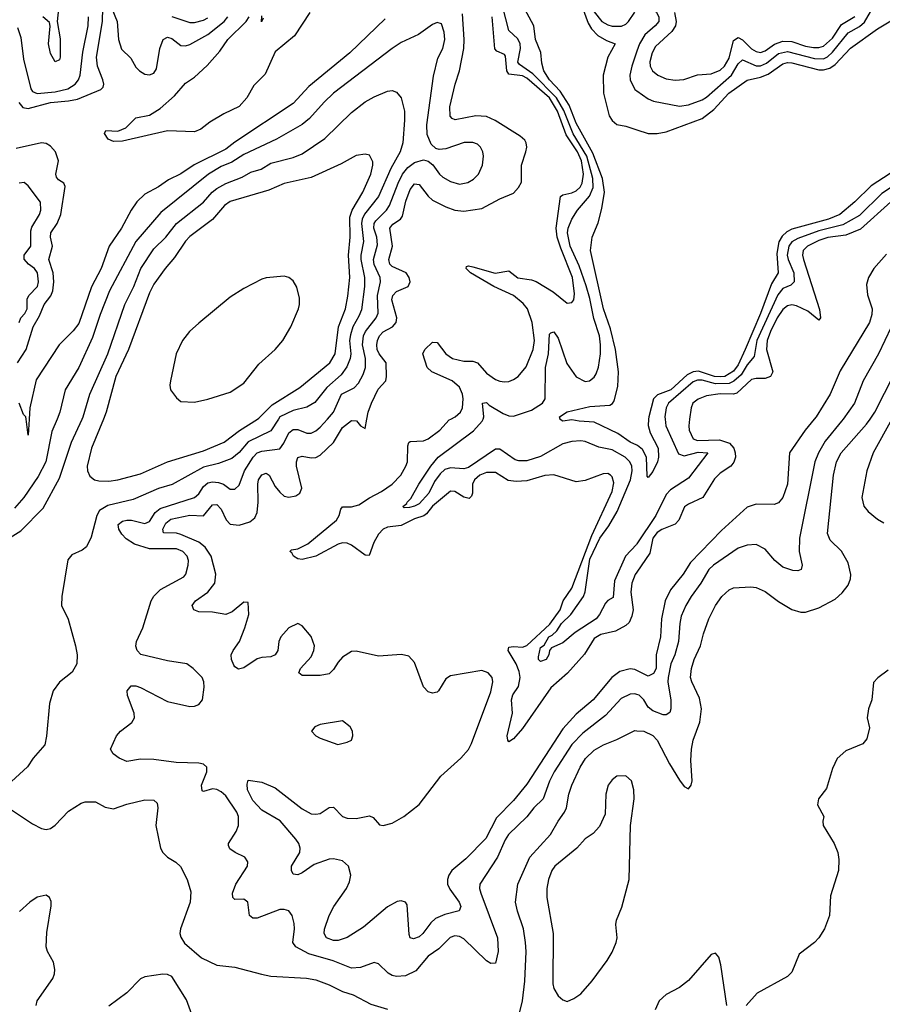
# Model space of a CAD drawing. Header units: inches. Extents: x 1682530 to 1839546, y 640742 to 791647.
# Tile 190 of 256: x 1697252 to 1701092, y 697395 to 701778. Entities that reach past the tile are written whole.
import ezdxf

# ---------------------------------------------------------------- set-up
doc = ezdxf.new("R2010")
doc.units = ezdxf.units.IN
doc.header["$MEASUREMENT"] = 0
for name, color, linetype in [('B6699', 7, 'Continuous'), ('B6790', 7, 'Continuous'), ('B7609', 7, 'Continuous'), ('B7700', 7, 'Continuous')]:
    doc.layers.add(name, color=color, linetype=linetype)

msp = doc.modelspace()

# ---------------------------------------------------------------- linework, layer by layer
at = {"layer": 'B6699', "color": 5}
for points, elevation in [([(1697150, 699434.8), (1697257.8, 699502.2), (1697357.5, 699602.5), (1697430, 699736.4), (1697483.3, 699896.7), (1697530.3, 700000)], 560), ([(1698404.6, 700000), (1698370, 699946.7), (1698270, 699899.1), (1698229.7, 699850.3), (1698196.1, 699823.9), (1698137.8, 699802.2), (1698070, 699785.4), (1697931.3, 699708.7), (1697870, 699690.1), (1697757.8, 699642.2), (1697645.4, 699614.6), (1697608, 699592.1), (1697596.5, 699570), (1697570, 699474.8), (1697550, 699431), (1697530, 699416.3), (1697483.9, 699396.1), (1697467, 699373), (1697439.7, 699210), (1697438.7, 699170), (1697468.6, 699108.6), (1697500.7, 698990), (1697507.6, 698950), (1697506.6, 698910), (1697486.2, 698873.8), (1697430, 698828.2), (1697401.3, 698790), (1697385.7, 698734.3), (1697372.2, 698587.8), (1697364, 698550), (1697312.6, 698490), (1697287.5, 698452.5), (1697198, 698370)], 560), ([(1697418.6, 700000), (1697395.9, 699944.1), (1697368.3, 699810), (1697335.4, 699744.6), (1697270.6, 699650), (1697230, 699602.5)], 540), ([(1697294.8, 700000), (1697290, 699928.7), (1697281.7, 700000)], 520), ([(1697624.9, 700000), (1697571.8, 699870), (1697553.5, 699790), (1697554, 699770), (1697565.4, 699745.4), (1697585.3, 699730), (1697604.4, 699724.4), (1697650, 699722.7), (1697690, 699728.6), (1697790, 699756.1), (1697911.1, 699810), (1698070, 699858.5), (1698162.8, 699897.2), (1698231.3, 699948.7), (1698311.4, 700000)], 580), ([(1700000, 698773.9), (1699990, 698776.5), (1699970, 698774.7), (1699930, 698755.4), (1699860.3, 698679.7), (1699758.4, 698601.6), (1699710, 698550.5), (1699631, 698430), (1699610, 698387.4), (1699581.9, 698310), (1699540.5, 698270), (1699510.1, 698229.9), (1699428.1, 698150), (1699413.3, 698126.7), (1699379.8, 698050), (1699301.2, 697930), (1699299.7, 697910), (1699305.3, 697890), (1699379.5, 697690), (1699382.2, 697630), (1699370, 697578.4), (1699350, 697576), (1699330, 697588.9), (1699230, 697686.2), (1699210, 697697), (1699190, 697699.9), (1699168.3, 697691.7), (1699118.2, 697641.8), (1699070, 697608.5), (1699015.9, 697544.1), (1698970, 697521.4), (1698930, 697518.2), (1698910, 697523.4), (1698893.1, 697533.1), (1698850, 697575.6), (1698830, 697581.4), (1698770, 697558.6), (1698730, 697555), (1698648.1, 697588.1), (1698540, 697620), (1698481.1, 697650), (1698468.7, 697670), (1698475.7, 697730), (1698474, 697754), (1698465.7, 697790), (1698450, 697810.9), (1698430, 697817.4), (1698410, 697816.2), (1698310, 697778.9), (1698290, 697778.4), (1698275.1, 697790), (1698267.3, 697850), (1698250, 697863), (1698210, 697860.7), (1698200.7, 697870), (1698200.4, 697890), (1698214, 697930), (1698266.2, 698010), (1698268.5, 698028.5), (1698254.7, 698050), (1698211.3, 698070), (1698187.4, 698087.4), (1698182.2, 698102.2), (1698181.2, 698110), (1698215.6, 698164.4), (1698225.8, 698190), (1698226, 698230), (1698218.4, 698250), (1698170, 698322.8), (1698150, 698340.2), (1698130, 698350.5), (1698110, 698353.9), (1698070, 698342), (1698065.2, 698345.2), (1698061.1, 698370), (1698085.7, 698430), (1698085.1, 698450), (1698070, 698464.2), (1698050, 698467.9), (1697948.5, 698471.5), (1697850, 698485), (1697790, 698485.2), (1697730, 698475.4), (1697695.1, 698490), (1697669, 698510), (1697657.2, 698530), (1697682.7, 698590), (1697700.7, 698610), (1697751, 698649), (1697764, 698670), (1697761.5, 698690), (1697732.6, 698770), (1697731.5, 698790), (1697748.3, 698811.7), (1697770, 698811.8), (1697790, 698804.9), (1697910, 698742.8), (1698010, 698721.1), (1698030, 698722), (1698049.2, 698730), (1698065.6, 698750), (1698073.2, 698806.8), (1698072.4, 698830), (1698065.1, 698850), (1698024.5, 698890), (1697996, 698910), (1697910, 698923.5), (1697792.2, 698952.2), (1697774.7, 698970), (1697768.9, 698988.9), (1697772.4, 699010), (1697800.9, 699070), (1697837.4, 699190), (1697850, 699211.3), (1697879.3, 699240.7), (1697982.5, 699297.5), (1697991.5, 699310), (1698002.6, 699350), (1698004, 699370), (1697997.7, 699390), (1697979.3, 699410), (1697950, 699422), (1697830, 699422), (1697763.7, 699443.7), (1697726.9, 699466.9), (1697707.1, 699487.1), (1697693.1, 699510), (1697690.6, 699530), (1697710, 699545.4), (1697730, 699550.5), (1697750, 699549.6), (1697810, 699534.3), (1697830, 699544.2), (1697856.1, 699583.9), (1697877.7, 699602.3), (1698030.8, 699650), (1698050, 699666.8), (1698070, 699700.1), (1698090, 699715.7), (1698110, 699720.3), (1698137.7, 699717.7), (1698159.7, 699710), (1698190, 699687.5), (1698210, 699687.1), (1698230, 699706), (1698252.9, 699770), (1698292.4, 699830), (1698310, 699849.2), (1698330, 699857.3), (1698410, 699867.5), (1698428.1, 699891.9), (1698450, 699938), (1698470, 699953.9), (1698490, 699953.5), (1698530, 699937), (1698550, 699937.6), (1698570, 699946.8), (1698590, 699963.2), (1698622.4, 700000)], 540), ([(1700000, 698880.1), (1699990, 698885.2), (1699970, 698888.4), (1699923.6, 698876.4), (1699887.9, 698850), (1699805.1, 698750), (1699730, 698686.9), (1699670, 698620.7), (1699510, 698374.6), (1699450, 698302.1), (1699375.5, 698224.5), (1699327, 698133), (1699238.4, 698041.6), (1699176.6, 697990), (1699162.7, 697970), (1699156.3, 697950), (1699157.4, 697930), (1699166.6, 697906.6), (1699208.1, 697850), (1699216.3, 697830), (1699209.3, 697810.7), (1699144.8, 697795.2), (1699102.8, 697777.2), (1699081.9, 697758.1), (1699046.4, 697710), (1699030, 697695), (1699005.5, 697685.5), (1698990.9, 697690.9), (1698985.7, 697705.7), (1698976.8, 697836.8), (1698969.6, 697850), (1698950, 697856), (1698932.6, 697852.6), (1698890, 697829.1), (1698782.3, 697737.7), (1698710, 697691.5), (1698670, 697679.2), (1698650, 697679.2), (1698617.7, 697690), (1698607.4, 697710), (1698609.8, 697729.8), (1698629.9, 697790), (1698651.3, 697830), (1698707.3, 697910), (1698720.8, 697939.2), (1698725.7, 697970), (1698715.7, 698010), (1698690, 698033.8), (1698650, 698042.7), (1698630, 698041.4), (1698563.3, 698016.7), (1698510, 697979.4), (1698490, 697970.9), (1698470, 697973.6), (1698461.8, 697990), (1698462.2, 698010), (1698499.5, 698070), (1698500.8, 698090), (1698494.3, 698110), (1698482, 698130), (1698411.6, 698211.6), (1698330, 698259.6), (1698290, 698301.9), (1698266.8, 698350), (1698265.4, 698374.6), (1698270, 698392), (1698330, 698384.2), (1698390, 698358.8), (1698510, 698265.1), (1698550, 698243.1), (1698570, 698240.4), (1698590, 698244.2), (1698630, 698271.3), (1698650, 698271.6), (1698689.1, 698230), (1698710, 698223.2), (1698750, 698222.5), (1698810, 698233), (1698825.6, 698225.6), (1698853.6, 698193.6), (1698870.3, 698190.3), (1698910, 698201), (1698962.2, 698230), (1699030, 698283.8), (1699127.2, 698410), (1699215.8, 698490), (1699250, 698529.1), (1699263.9, 698556.1), (1699350, 698786), (1699358.4, 698830), (1699354.8, 698850), (1699338.2, 698870), (1699310, 698879.9), (1699170, 698857.2), (1699150, 698843), (1699117, 698790), (1699110, 698784), (1699090, 698779.7), (1699070, 698786), (1699050, 698807.8), (1699010, 698916), (1698984.2, 698944.2), (1698951.3, 698951.3), (1698850, 698945.1), (1698750, 698967), (1698730, 698965), (1698690, 698940.7), (1698670, 698918.4), (1698650, 698885), (1698630, 698865.9), (1698590, 698857.9), (1698510, 698858), (1698495.6, 698870), (1698501.7, 698890), (1698550, 698941.7), (1698562.2, 698970), (1698564.2, 698990), (1698550, 699032), (1698510, 699079.5), (1698490, 699089.6), (1698450, 699071), (1698414.4, 699030), (1698406.6, 699010), (1698401.5, 698970), (1698390.1, 698949.9), (1698370, 698941.1), (1698330, 698938), (1698310, 698931.9), (1698250, 698893.2), (1698227.1, 698887.1), (1698210, 698896.8), (1698205, 698905), (1698195, 698930), (1698194, 698950), (1698202.9, 698970), (1698230.9, 699009.1), (1698254.9, 699070), (1698272.7, 699130), (1698270, 699182.7), (1698250, 699184.4), (1698198.6, 699141.4), (1698170, 699129.2), (1698110, 699139.6), (1698050, 699142.1), (1698027.1, 699150), (1698020.7, 699170), (1698035.4, 699190), (1698090.5, 699229.5), (1698120.7, 699270), (1698125.6, 699310), (1698104.8, 699390), (1698078.3, 699430), (1698050, 699452.2), (1697970, 699486.5), (1697950, 699491.7), (1697893, 699493), (1697889.6, 699510), (1697902.9, 699537.1), (1697925.6, 699554.4), (1698010, 699572.3), (1698070, 699569.7), (1698110, 699618.4), (1698130, 699618.9), (1698150, 699598.3), (1698171.7, 699551.7), (1698190, 699532.3), (1698230, 699528), (1698277.5, 699542.5), (1698299.4, 699560.6), (1698310, 699583.7), (1698314.6, 699630), (1698311.9, 699710), (1698315.8, 699730), (1698330, 699752.1), (1698350, 699759.4), (1698362.2, 699750), (1698390, 699699.8), (1698410, 699673.7), (1698430, 699657.3), (1698450, 699651.6), (1698482.3, 699657.7), (1698499.3, 699670), (1698508.4, 699691.6), (1698484.8, 699790), (1698484.8, 699810), (1698491, 699829), (1698510, 699835.1), (1698550, 699827.1), (1698570, 699829.3), (1698590, 699838.9), (1698650, 699895.9), (1698690, 699961.9), (1698730, 699994), (1698751.9, 699991.9), (1698770, 699970.4), (1698790, 699958), (1698798.3, 700000)], 520), ([(1700000, 699318.5), (1699992.4, 699307.6), (1699976.6, 699270), (1699972.9, 699230), (1699982.6, 699150), (1699977.7, 699122.3), (1699965.5, 699094.5), (1699950, 699080.5), (1699904.9, 699055.1), (1699839.8, 699040.2), (1699810, 699022.4), (1699766.8, 698953.3), (1699690.6, 698869.4), (1699616.9, 698803.1), (1699490, 698621.7), (1699450, 698576), (1699430, 698563.6), (1699424.7, 698570), (1699422.2, 698590), (1699446.7, 698690), (1699440.9, 698750), (1699447.5, 698772.5), (1699472.6, 698810), (1699479.8, 698850), (1699475.5, 698875.5), (1699462, 698910), (1699426.7, 698970), (1699430, 698983.8), (1699450, 698987.3), (1699490, 698983.9), (1699510, 698992.1), (1699612.5, 699087.5), (1699657.9, 699150), (1699672, 699190), (1699710, 699247.8), (1699798.4, 699481.6), (1699890, 699678), (1699896.6, 699716.6), (1699890, 699742.4), (1699882.4, 699750), (1699870, 699757.2), (1699850, 699755.8), (1699770, 699725.7), (1699730, 699719.7), (1699630, 699751.5), (1699590, 699748.3), (1699510, 699725.2), (1699462.3, 699722.3), (1699426.6, 699726.6), (1699370, 699761.8), (1699330, 699762), (1699300.7, 699750), (1699276.6, 699730), (1699268, 699710), (1699268.2, 699670), (1699263.8, 699656.2), (1699253.1, 699646.9), (1699230, 699651.7), (1699190, 699676.7), (1699170, 699678.3), (1699090, 699611.6), (1699062.6, 699577.4), (1699050.9, 699569.1), (1699010, 699556), (1698950, 699526.5), (1698890, 699518.2), (1698870, 699509.5), (1698850, 699486.8), (1698829.1, 699450), (1698807.8, 699392.2), (1698790, 699394.6), (1698730, 699438), (1698710, 699446.7), (1698690, 699448.7), (1698670, 699443.6), (1698571, 699390), (1698510, 699374.9), (1698490, 699378.1), (1698470.8, 699390), (1698464.2, 699404.2), (1698455.4, 699410), (1698462.8, 699417.2), (1698490, 699422.2), (1698534.9, 699445.1), (1698663, 699550), (1698673.9, 699570), (1698681.5, 699598.5), (1698690, 699609.3), (1698730, 699608.8), (1698762.4, 699617.6), (1698810, 699649.3), (1698863.2, 699676.8), (1698910.3, 699709.7), (1698948.3, 699750), (1698971.7, 699790), (1698978.5, 699810), (1698979.5, 699880.5), (1698984.1, 699895.9), (1698990, 699900.5), (1699050, 699903.3), (1699070, 699912), (1699122.1, 699950), (1699164, 699996), (1699171.6, 700000)], 480), ([(1700000, 699444.6), (1699998.1, 699441.9), (1699948.9, 699390), (1699899.6, 699280.4), (1699893.7, 699206.3), (1699870, 699192.2), (1699859.5, 699180.4), (1699833.4, 699130), (1699817.7, 699110), (1699724.5, 699050), (1699670, 699004), (1699619, 698981), (1699610.3, 698969.7), (1699607.2, 698950), (1699596.1, 698930), (1699570, 698921.1), (1699562.2, 698930), (1699561.4, 698941.4), (1699570, 698982.3), (1699586.3, 698993.7), (1699608.1, 699030), (1699622.7, 699037.3), (1699642.6, 699057.4), (1699664.5, 699090), (1699705.6, 699130), (1699762.4, 699210), (1699769.7, 699230.3), (1699790, 699376), (1699834.6, 699470), (1699874.9, 699525.1), (1699912.3, 699587.7), (1699971.1, 699730), (1699979.1, 699770), (1699977.1, 699790), (1699968, 699810), (1699947.5, 699830), (1699890, 699862.6), (1699830, 699875.2), (1699770, 699900.4), (1699750, 699903.1), (1699710, 699900.1), (1699670, 699890.3), (1699570, 699832.7), (1699510, 699813.6), (1699473.9, 699813.9), (1699458.6, 699818.6), (1699390, 699865.9), (1699370, 699866.1), (1699250, 699784.6), (1699230, 699777.8), (1699170, 699783), (1699144.9, 699775.1), (1699123.5, 699756.5), (1699098.8, 699721.2), (1699072.9, 699670), (1699030, 699622.9), (1699010, 699612.2), (1698986.9, 699606.9), (1698964.2, 699604.2), (1698958, 699610), (1698976.3, 699623.7), (1698976.8, 699630), (1698993.3, 699646.7), (1699028.8, 699710), (1699082, 699790), (1699115.7, 699830), (1699273, 699947), (1699311.5, 699990), (1699314.8, 700000)], 460), ([(1700000, 699883.2), (1699970, 699897), (1699915.5, 699935.5), (1699810, 699985.3), (1699742, 699990), (1699710, 699996.9), (1699669.8, 699989.8), (1699658, 699998), (1699657.5, 700000)], 440), ([(1699467.2, 697312.8), (1699490.1, 697409.9), (1699501.6, 697498.4), (1699507.2, 697630), (1699504.2, 697670), (1699495.3, 697730), (1699467.8, 697810), (1699459.4, 697850), (1699470.1, 697930), (1699523, 698050), (1699614.6, 698150), (1699648.7, 698210), (1699677.4, 698250), (1699686.9, 698270), (1699696.1, 698330), (1699709.7, 698370.3), (1699746.7, 698450), (1699771.2, 698488.8), (1699810, 698525.9), (1699850.5, 698549.6), (1699910, 698572.8), (1699990, 698612.9), (1700000, 698612.5)], 560), ([(1697202.9, 698270), (1697310, 698197.7), (1697350, 698178), (1697370, 698173), (1697390, 698178), (1697410, 698192.8), (1697470, 698254), (1697525.5, 698290), (1697544, 698296), (1697590, 698295.6), (1697632.6, 698272.6), (1697670, 698264.4), (1697730, 698285.7), (1697810, 698304.2), (1697850, 698303.7), (1697863.7, 698290), (1697867.3, 698270), (1697858.5, 698190), (1697879.7, 698090), (1697889.7, 698070), (1697909.7, 698050), (1697947.8, 698027.8), (1697968.6, 698008.6), (1697998, 697950), (1698014.9, 697894.9), (1698011.1, 697850), (1697968.4, 697730), (1697965.7, 697710), (1697970, 697694), (1697986.2, 697666.2), (1698061.4, 697601.4), (1698130, 697569.6), (1698210, 697559.6), (1698328.3, 697528.3), (1698370, 697520.7), (1698528.6, 697511.4), (1698570, 697503), (1698630, 697481.6), (1698690, 697451.8), (1698736.6, 697436.6), (1698816, 697396), (1698890, 697373.7)], 560), ([(1697326, 697390), (1697330.4, 697410), (1697399.5, 697510), (1697407.4, 697530), (1697408.9, 697550), (1697402.6, 697582.6), (1697375.8, 697630), (1697370.3, 697650), (1697373.8, 697713.8), (1697392.8, 697832.8), (1697392.7, 697852.7), (1697384.9, 697870), (1697370, 697880.4), (1697330, 697872.4), (1697296.9, 697850), (1697252.2, 697807.8)], 560), ([(1698018.4, 697350), (1697994.7, 697414.7), (1697930, 697518.8), (1697910, 697527.7), (1697890, 697528.2), (1697810, 697516.4), (1697790, 697508.2), (1697730, 697445.3), (1697650, 697386.4)], 560)]:
    msp.add_lwpolyline(points, dxfattribs=dict(at, elevation=elevation))
for points, elevation in [([(1698690, 698656), (1698590, 698640.9), (1698566.8, 698630), (1698551.3, 698610), (1698571.3, 698590), (1698590, 698578.8), (1698668.9, 698551.1), (1698710, 698561), (1698728.9, 698571.1), (1698735.3, 698590), (1698733.2, 698610), (1698724, 698630)], 540), ([(1699950, 698411.6), (1699910, 698409.6), (1699890, 698394), (1699872.2, 698370), (1699862, 698330), (1699859.2, 698240.8), (1699833.9, 698186.1), (1699804.8, 698155.2), (1699770, 698131.1), (1699731.8, 698090), (1699634.2, 698010), (1699621, 697990), (1699605.7, 697950), (1699599.3, 697910), (1699599.3, 697870), (1699626.4, 697710), (1699625.9, 697485.9), (1699630, 697465.5), (1699650, 697432.4), (1699670, 697414.9), (1699690, 697407.7), (1699719.3, 697420.7), (1699750, 697442), (1699800.8, 697499.2), (1699867.3, 697590), (1699890, 697626.8), (1699907.3, 697670), (1699912, 697690), (1699906.6, 697750), (1699909.4, 697770), (1699933, 697827), (1699965.1, 697950), (1699971.5, 698190), (1699988, 698310), (1699986.3, 698350), (1699975.1, 698390)], 580)]:
    msp.add_lwpolyline(points, close=True, dxfattribs=dict(at, elevation=elevation))
at = {"layer": 'B6790', "color": 5}
for points, elevation in [([(1699314.8, 700000), (1699318.1, 700010), (1699313.2, 700070), (1699330, 700073.4), (1699341.5, 700061.5), (1699404.8, 700024.8), (1699430, 700014.5), (1699450, 700013.3), (1699530, 700039.4), (1699580.2, 700070), (1699590.7, 700090), (1699593, 700230), (1699606, 700290), (1699610, 700377.3), (1699616.3, 700383.7), (1699630, 700387.4), (1699650, 700359.6), (1699687.5, 700247.5), (1699730, 700187.2), (1699770, 700167.3), (1699788.7, 700170), (1699810, 700186.3), (1699818.7, 700201.3), (1699828.8, 700231.2), (1699837.1, 700290), (1699838.1, 700330), (1699832.9, 700370), (1699807.3, 700447.3), (1699790, 700536.5), (1699773.4, 700593.4), (1699742.1, 700682.1), (1699702, 700770), (1699691.5, 700828.5), (1699694.1, 700850), (1699710, 700890.1), (1699736, 700930), (1699788.6, 700991.4), (1699804.8, 701030), (1699804.1, 701070), (1699776.2, 701170), (1699715.9, 701270), (1699674, 701374), (1699642.5, 701430), (1699536.6, 701536.6), (1699477.9, 701577.9), (1699469.1, 701589.1), (1699481.5, 701650), (1699479.8, 701670), (1699470, 701691.9), (1699430.4, 701730), (1699364, 701984)], 460), ([(1697436.2, 701923.8), (1697419.5, 701770), (1697432.4, 701692.4), (1697433.3, 701610), (1697430, 701599.1), (1697410, 701590.5), (1697390, 701626.8), (1697380.8, 701670), (1697388.5, 701748.5), (1697384.9, 701764.9), (1697355.5, 701790)], 560), ([(1697249.4, 701409.4), (1697266.2, 701386.2), (1697290, 701382.9), (1697390, 701409.6), (1697470, 701416.2), (1697510, 701424.5), (1697613.4, 701466.6), (1697623.3, 701476.7), (1697626.6, 701490), (1697622.8, 701510), (1697599, 701570), (1697594.6, 701610), (1697621.4, 701770), (1697623.1, 701830)], 520), ([(1697650, 701859.5), (1697685.9, 701770), (1697692.5, 701690), (1697705.8, 701645.8), (1697746.9, 701606.9), (1697770, 701566.6), (1697785.5, 701550), (1697810, 701534.6), (1697830, 701531.6), (1697850, 701540.2), (1697861.6, 701558.4), (1697875.6, 701650), (1697890.8, 701690), (1697910, 701700.1), (1697930, 701693.6), (1697970, 701662.4), (1697990, 701660.7), (1698010, 701667.4), (1698090, 701711.7), (1698162.3, 701770), (1698179.4, 701790)], 520), ([(1699657.5, 700000), (1699655.1, 700010), (1699690, 700031.5), (1699790, 700055.3), (1699878.5, 700061.5), (1699891, 700069), (1699899.1, 700080.9), (1699915.2, 700144.8), (1699917.1, 700210), (1699904.3, 700310), (1699881.9, 700401.9), (1699850.4, 700490), (1699793.7, 700750), (1699801.3, 700810), (1699827.3, 700872.7), (1699843.3, 700936.7), (1699854.9, 701010), (1699847.1, 701070), (1699803.9, 701183.9), (1699730, 701316.6), (1699697.5, 701397.5), (1699658.9, 701458.9), (1699611, 701510), (1699585.1, 701550), (1699576, 701584), (1699571.5, 701631.5), (1699547.9, 701690), (1699540.7, 701750), (1699490, 701843.5)], 440), ([(1699755.5, 701835.5), (1699782.5, 701762.5), (1699797.3, 701737.3), (1699826.5, 701706.5), (1699864.9, 701684.9), (1699903.1, 701670), (1699870.1, 701610), (1699850.2, 701530), (1699851.3, 701450), (1699876.5, 701350), (1699890, 701328.2), (1699910, 701310.4), (1699950, 701303), (1700000, 701286.6)], 440), ([(1697242.1, 701742.1), (1697258.1, 701698.1), (1697270, 701602), (1697302.1, 701470), (1697310, 701458.1), (1697330, 701449.4), (1697410, 701457.1), (1697466.8, 701470), (1697499.9, 701490), (1697514.3, 701510), (1697521.7, 701530), (1697533.4, 701633.4), (1697557.2, 701750), (1697558.1, 701790)], 540), ([(1698879, 701781), (1698722.5, 701630), (1698539.9, 701480.1), (1698470, 701404.1), (1698210, 701232.8), (1698170, 701201.9), (1698028.4, 701131.6), (1697970, 701091.7), (1697914.9, 701065.1), (1697870, 701033.1), (1697810, 701000.2), (1697773.8, 700966.2), (1697748.3, 700930), (1697705.1, 700850), (1697650.5, 700769.5), (1697615.2, 700670), (1697572.2, 700587.8), (1697515.5, 700424.5), (1697490, 700391.9), (1697428.5, 700330), (1697325.8, 700174.2), (1697298.1, 700050), (1697294.8, 700000)], 520), ([(1698544.2, 701810), (1698475, 701705), (1698390, 701634.8), (1698344.8, 701535.2), (1698294.7, 701485.3), (1698263.4, 701430), (1698230, 701391), (1698161.1, 701358.9), (1698099.1, 701320.9), (1698058.8, 701290), (1698030, 701278.2), (1697910, 701282.2), (1697710, 701236.4), (1697670, 701235.4), (1697645.7, 701245.7), (1697629.7, 701270.4), (1697635.3, 701284.7), (1697690, 701282), (1697724.3, 701295.7), (1697770, 701341.1), (1697830, 701352.2), (1697877.7, 701382.3), (1697941.5, 701438.5), (1697990, 701495.1), (1698030, 701522.3), (1698086.9, 701573.1), (1698142.6, 701637.5), (1698179.3, 701690), (1698261, 701770), (1698274.2, 701790)], 480), ([(1697930, 701791.3), (1698010, 701765.6), (1698030, 701765.3), (1698070, 701775.9), (1698090, 701785.9)], 540), ([(1698335.5, 701784.5), (1698328.3, 701768.3), (1698330, 701794.4)], 460), ([(1698798.3, 700000), (1698804.1, 700030), (1698818.5, 700070), (1698847.5, 700132.5), (1698881.5, 700170), (1698885.6, 700190), (1698883.2, 700250), (1698853.2, 700290), (1698844.2, 700310), (1698841.7, 700330), (1698845.6, 700350), (1698854.2, 700370), (1698870, 700387.5), (1698912.5, 700410), (1698928.8, 700430), (1698931.2, 700450), (1698908.9, 700530), (1698913.3, 700550), (1698930, 700567.5), (1698982.2, 700590), (1698990.8, 700610), (1698986.6, 700630), (1698972.7, 700650), (1698910, 700679.1), (1698900.1, 700690), (1698896, 700710), (1698912, 700770), (1698900.1, 700850), (1698913, 700867), (1698947.9, 700890), (1698956.7, 700903.3), (1698971, 700970), (1698990, 701021), (1699010, 701046.3), (1699030, 701044.3), (1699070, 700992.2), (1699090, 700974.1), (1699150, 700943.9), (1699190, 700929.5), (1699230, 700925.6), (1699310, 700937.1), (1699390, 700980.2), (1699450, 701004.9), (1699472.8, 701030), (1699485.7, 701054.3), (1699485.8, 701130), (1699505.7, 701190), (1699509.7, 701210), (1699507.3, 701230), (1699501.6, 701241.6), (1699479.4, 701259.4), (1699368.5, 701328.5), (1699330, 701346.2), (1699282.8, 701350), (1699191.3, 701331.3), (1699177.3, 701337.3), (1699168.5, 701348.5), (1699167, 701390), (1699190.8, 701490), (1699210.4, 701550), (1699229.5, 701650), (1699231, 701690), (1699223.1, 701803.1)], 520), ([(1699171.6, 700000), (1699190.7, 700010), (1699214.3, 700030), (1699224, 700050), (1699226.8, 700090), (1699224, 700110), (1699210, 700141.1), (1699177.3, 700170), (1699087.6, 700210), (1699065.8, 700230), (1699047, 700290), (1699056.1, 700310), (1699090, 700342), (1699110, 700340.2), (1699149.7, 700289.7), (1699178.5, 700270), (1699230, 700258.2), (1699270, 700257.4), (1699290, 700250.2), (1699330, 700204.6), (1699370, 700176.3), (1699390, 700169.2), (1699410, 700165.2), (1699430, 700167.2), (1699450, 700175.8), (1699471, 700190), (1699507.2, 700232.8), (1699537.5, 700310), (1699543.4, 700350), (1699534.1, 700430), (1699512.2, 700490), (1699493.7, 700513.7), (1699450.4, 700550.4), (1699362.3, 700590), (1699258.4, 700650), (1699239.2, 700670), (1699241.8, 700678.2), (1699250, 700681.5), (1699270, 700677), (1699368.9, 700648.9), (1699430, 700660.1), (1699470, 700627.9), (1699530, 700620.3), (1699551.7, 700611.7), (1699626.3, 700566.3), (1699690, 700515.8), (1699710, 700518.3), (1699718.4, 700530), (1699722.1, 700557.9), (1699713.3, 700630), (1699660.6, 700760.6), (1699645.4, 700810), (1699640.8, 700850), (1699659.1, 700990), (1699670, 700998), (1699710, 701006.7), (1699730, 701015.9), (1699747.5, 701032.5), (1699756.7, 701050), (1699762.6, 701090), (1699753.7, 701150), (1699734.8, 701190), (1699685.2, 701265.2), (1699646.4, 701370), (1699610.3, 701430), (1699510, 701517.2), (1699490, 701527.7), (1699430, 701534.6), (1699420.9, 701550), (1699415, 701615), (1699410, 701622.9), (1699376.7, 701636.7), (1699367.2, 701647.2), (1699355.1, 701790)], 480), ([(1699810, 701812), (1699843.3, 701770), (1699870, 701754.1), (1699889.1, 701749.1), (1699930.8, 701749.2), (1699950, 701757.9), (1699963, 701770), (1699990, 701811.4)], 460), ([(1698622.4, 700000), (1698648.8, 700030), (1698684.9, 700110), (1698741.8, 700138.2), (1698760.2, 700159.8), (1698781.7, 700198.3), (1698791.8, 700230), (1698791.1, 700268.9), (1698777.7, 700330), (1698782.4, 700370), (1698791.8, 700390), (1698838.5, 700450), (1698848.1, 700471.9), (1698845.5, 700550), (1698858.3, 700610), (1698856.4, 700630), (1698830, 700688.2), (1698827.3, 700710), (1698844.7, 700775.3), (1698842.4, 700810), (1698829.4, 700850), (1698829.9, 700870), (1698837.1, 700882.9), (1698884.9, 700930), (1698899, 700950), (1698936.7, 701050), (1698957.1, 701090), (1698980.7, 701119.3), (1699010, 701142.5), (1699050, 701153.4), (1699070, 701147.9), (1699091.3, 701131.3), (1699120.9, 701090), (1699136.4, 701076.4), (1699170, 701057.2), (1699210, 701046.1), (1699247.5, 701052.5), (1699272.8, 701067.2), (1699294.2, 701090), (1699312.6, 701130), (1699316.8, 701170), (1699313.3, 701190), (1699303.5, 701210), (1699290, 701222.8), (1699270, 701231.3), (1699230.6, 701230.6), (1699150, 701202.3), (1699119.4, 701199.4), (1699104.3, 701204.3), (1699084, 701224), (1699066.5, 701266.5), (1699065.1, 701310), (1699094.3, 701525.7), (1699114.1, 701605.9), (1699135.9, 701650), (1699144.8, 701690), (1699141.6, 701721.6), (1699130, 701759.3), (1699110, 701764.5), (1699090, 701755.6), (1699028.1, 701711.9), (1698950, 701676.1), (1698910, 701649.8), (1698650, 701449.9), (1698607.8, 701410), (1698542.8, 701337.2), (1698510, 701310.5), (1698394.9, 701245.1), (1698250, 701176.9), (1698197, 701143), (1698150, 701123.7), (1698092.6, 701090), (1697880.1, 700919.9), (1697770, 700789.8), (1697652.4, 700570), (1697610, 700466), (1697577.3, 700362.7), (1697516.2, 700230), (1697455.5, 700130), (1697430.7, 700030), (1697418.6, 700000)], 540), ([(1700000, 701637.8), (1699977.2, 701570), (1699968.9, 701530), (1699969.3, 701509.3), (1699990, 701467.5), (1700000, 701460.5)], 460), ([(1697530.3, 700000), (1697534.8, 700010), (1697565.2, 700110), (1697645.4, 700290), (1697720.1, 700510), (1697760.4, 700590), (1697791.6, 700670), (1697850, 700756.9), (1697902.9, 700810), (1697950.1, 700870), (1698070, 700964.6), (1698109, 701010), (1698130, 701025.7), (1698170, 701048.6), (1698243.4, 701076.6), (1698280.9, 701099.1), (1698327.4, 701112.6), (1698370, 701139.2), (1698470, 701164.5), (1698510, 701179.9), (1698610.9, 701249.1), (1698730, 701364.8), (1698790, 701412.1), (1698830, 701434.8), (1698890, 701459.8), (1698910, 701462.6), (1698930, 701454.3), (1698950.9, 701430), (1698965, 701370), (1698966, 701330), (1698957.4, 701230), (1698946, 701190), (1698904.8, 701115.2), (1698849.6, 700990), (1698787.6, 700912.4), (1698776.4, 700890), (1698773.3, 700870), (1698782.8, 700790), (1698770.5, 700730), (1698771, 700710), (1698787.4, 700630), (1698787.5, 700590), (1698773.4, 700486.6), (1698762.5, 700457.5), (1698734.9, 700410), (1698725, 700375), (1698720.8, 700350), (1698726.1, 700290), (1698723.5, 700270), (1698708.1, 700231.9), (1698682.7, 700197.3), (1698619.6, 700140.4), (1698566.7, 700073.3), (1698530, 700052.3), (1698470, 700038.2), (1698411.1, 700010), (1698404.6, 700000)], 560), ([(1697243.2, 700250), (1697281.3, 700310), (1697311.8, 700410), (1697340.5, 700459.5), (1697361.5, 700510), (1697391.5, 700548.5), (1697399.8, 700570), (1697404, 700610), (1697401, 700650), (1697382.6, 700710), (1697398.8, 700770), (1697389.5, 700810), (1697391, 700829), (1697418.7, 700870), (1697435.3, 700910), (1697455.3, 701035.3), (1697448.9, 701050), (1697425.4, 701065.4), (1697416.7, 701076.7), (1697412.9, 701090), (1697425.2, 701150), (1697411.2, 701190), (1697390, 701214.8), (1697370, 701226.1), (1697350, 701229.2), (1697236.1, 701203.9)], 520), ([(1698311.4, 700000), (1698316.7, 700003.3), (1698376.5, 700063.5), (1698500.1, 700139.9), (1698633.2, 700250), (1698657.3, 700290), (1698671.5, 700410), (1698702.8, 700490), (1698713, 700547), (1698721.3, 700630), (1698715.6, 700730), (1698723.1, 700810), (1698721.7, 700898.3), (1698731.7, 700930), (1698780.1, 701010), (1698815.3, 701090), (1698825, 701130), (1698824.4, 701144.4), (1698810, 701174.7), (1698790, 701179.1), (1698750, 701173.1), (1698683.6, 701136.4), (1698550, 701075.5), (1698430, 701047.9), (1698361.5, 701018.5), (1698190, 700968.7), (1698164.1, 700950), (1698110, 700888), (1698010, 700813.1), (1697990, 700791.9), (1697941.3, 700718.7), (1697899.4, 700670), (1697850, 700600.9), (1697830, 700561), (1697736.7, 700310), (1697680.2, 700190), (1697637.1, 700030), (1697624.9, 700000)], 580), ([(1697249.7, 700430.3), (1697257.6, 700450), (1697275.9, 700470), (1697285.7, 700490), (1697286.3, 700533.7), (1697293.7, 700550), (1697331.6, 700590), (1697336.8, 700610), (1697332.3, 700650), (1697318.5, 700670), (1697291.2, 700690), (1697271.9, 700711.9), (1697273, 700730), (1697302.4, 700770), (1697302.3, 700837.7), (1697306.6, 700853.4), (1697340.5, 700910), (1697347.3, 700930), (1697345.3, 700965.3), (1697290, 701038.7), (1697272.6, 701052.6), (1697250, 701049.8)], 540), ([(1697281.7, 700000), (1697280.5, 700010), (1697270, 700020.5), (1697249.9, 700069.9)], 520)]:
    msp.add_lwpolyline(points, dxfattribs=dict(at, elevation=elevation))
at = {"layer": 'B6790', "color": 5, "elevation": 620}
msp.add_lwpolyline([(1698430, 700636.3), (1698350, 700628), (1698330, 700622), (1698250, 700581.1), (1698190, 700543), (1698050, 700426.3), (1698008.8, 700390), (1697976.5, 700350), (1697948.9, 700290), (1697923.1, 700170), (1697920.4, 700150), (1697923.8, 700130), (1697950, 700094), (1697970, 700078), (1698030, 700074.9), (1698090, 700088.5), (1698190, 700119.3), (1698250, 700158.9), (1698316.2, 700243.8), (1698389.9, 700310.1), (1698423.5, 700350), (1698459.8, 700410), (1698493.8, 700490), (1698498.2, 700510), (1698497.5, 700537.5), (1698486.3, 700586.3), (1698470, 700614.5), (1698450, 700629.6)], close=True, dxfattribs=at)
at = {"layer": 'B7609', "color": 5}
for points, elevation in [([(1700124.8, 700000), (1700128.5, 699970), (1700184.7, 699844.7), (1700210, 699835.6), (1700272.2, 699852.2), (1700315.6, 699850), (1700230, 699736.2), (1700150, 699684.3), (1700130, 699663.9), (1700084.6, 699570), (1700000, 699444.6)], 460), ([(1700052, 700000), (1700050.5, 699970.5), (1700058.5, 699938.5), (1700094, 699870), (1700096.5, 699830), (1700092, 699810), (1700070, 699766.6), (1700050, 699739.3), (1700045.1, 699745.1), (1700042.2, 699830), (1700024.2, 699864.2), (1700002.2, 699882.2), (1700000, 699883.2)], 440), ([(1700000, 698612.5), (1700030, 698611.1), (1700070, 698591.1), (1700089.9, 698570), (1700145.2, 698465.2), (1700190, 698391.8), (1700210, 698363.7), (1700230, 698353.2), (1700242, 698370), (1700246, 698390), (1700239.9, 698479.9), (1700242.3, 698530), (1700250.2, 698570), (1700280.1, 698650), (1700287.4, 698710), (1700277.8, 698757.8), (1700243.5, 698830), (1700239, 698850), (1700242.8, 698890), (1700254.5, 698930), (1700282.2, 698990), (1700295.9, 699044.1), (1700319.8, 699110), (1700350, 699169.7), (1700377.5, 699210), (1700410, 699239.8), (1700430, 699247.9), (1700507, 699253), (1700530, 699249.8), (1700570, 699231.6), (1700630, 699187.9), (1700690, 699152.5), (1700730, 699140.3), (1700750, 699140.8), (1700810, 699159.4), (1700882.4, 699197.6), (1700913.8, 699226.2), (1700939.4, 699260.6), (1700951.1, 699288.9), (1700952.2, 699307.8), (1700939.8, 699359.8), (1700910, 699412), (1700860.2, 699460.2), (1700847.9, 699490), (1700874.5, 699750), (1700888.3, 699810), (1700908.7, 699850), (1701022.3, 699977.7), (1701037.8, 700000)], 560), ([(1700789.1, 700000), (1700748.4, 699950), (1700679.6, 699850), (1700670.1, 699710), (1700649.2, 699650), (1700630, 699627.6), (1700610, 699619.8), (1700530, 699621.7), (1700490, 699608.2), (1700376.8, 699503.2), (1700238.2, 699361.8), (1700205.9, 699310), (1700150, 699240.2), (1700125.8, 699190), (1700109.3, 699110), (1700104.1, 699030), (1700085.3, 698950), (1700084.8, 698890), (1700073.4, 698866.6), (1700050, 698855), (1700000, 698880.1)], 520), ([(1700234.4, 700000), (1700230.8, 699970), (1700232.7, 699950), (1700250, 699911.3), (1700270, 699904.2), (1700366.8, 699906.8), (1700411.9, 699891.9), (1700430.9, 699870), (1700437.7, 699850), (1700438.3, 699830), (1700431.9, 699808.1), (1700417.7, 699790), (1700370, 699759.3), (1700345.5, 699734.5), (1700293.2, 699650), (1700230, 699621.7), (1700211.4, 699608.6), (1700186.9, 699550), (1700170, 699531.3), (1700110, 699508.1), (1700090, 699494.3), (1700070.5, 699470), (1700057.8, 699402.2), (1700000, 699318.5)], 480), ([(1700917.3, 700000), (1700910.1, 699990), (1700838.1, 699901.9), (1700807.8, 699850), (1700791.8, 699810), (1700723.1, 699470), (1700721.6, 699410), (1700734.7, 699350), (1700730.2, 699329.8), (1700715.6, 699324.4), (1700694.3, 699325.7), (1700650, 699340.7), (1700614.4, 699370), (1700570, 699421), (1700530, 699440.8), (1700490, 699437.8), (1700450, 699424.5), (1700340.1, 699350), (1700320.4, 699330), (1700284.2, 699270), (1700240.8, 699210), (1700216.8, 699170), (1700197.1, 699122.9), (1700190.1, 699089.9), (1700184.7, 699010), (1700167.9, 698950), (1700150.4, 698909.6), (1700139.3, 698850), (1700137.7, 698830), (1700150.7, 698749.3), (1700150.1, 698709.9), (1700145.6, 698694.4), (1700130, 698682.8), (1700116.7, 698683.3), (1700070, 698700.8), (1700050, 698717), (1700029.9, 698750), (1700010, 698771.3), (1700000, 698773.9)], 540), ([(1701134.1, 700000), (1701051.3, 699850), (1701023.2, 699770), (1701001.2, 699650), (1701010, 699612.4), (1701028.9, 699588.9), (1701070, 699554), (1701098.2, 699538.2)], 580), ([(1701118.4, 698881.6), (1701072.1, 698847.9), (1701052.8, 698827.2), (1701044.7, 698750), (1701031.3, 698710), (1701025.1, 698670), (1701034.5, 698625.5), (1701022.9, 698577.1), (1701005.6, 698554.4), (1700930, 698523.7), (1700891.6, 698488.4), (1700870, 698444.9), (1700844.2, 698355.8), (1700807.4, 698310), (1700803.1, 698283.1), (1700832.4, 698230), (1700826.9, 698210), (1700828.3, 698190), (1700878.3, 698110), (1700894.5, 698070), (1700898.6, 698038.6), (1700896.5, 697990), (1700862.1, 697877.9), (1700857.7, 697790), (1700834.9, 697730), (1700810, 697690.2), (1700790.6, 697670), (1700722.6, 697617.4), (1700690, 697537.3), (1700670, 697518.8), (1700535.7, 697444.3), (1700486.3, 697390)], 560), ([(1700400.4, 697390), (1700373.4, 697570), (1700364.4, 697604.4), (1700350, 697622), (1700330, 697617.1), (1700230, 697500.9), (1700190, 697470.3), (1700130, 697438.7), (1700098.4, 697410), (1700081.3, 697370)], 560)]:
    msp.add_lwpolyline(points, dxfattribs=dict(at, elevation=elevation))
at = {"layer": 'B7700', "color": 5}
for points, elevation in [([(1700000, 701817.4), (1700030, 701835.2), (1700050, 701840.7), (1700070, 701828.4), (1700086.5, 701810), (1700097.5, 701790), (1700097.7, 701770), (1700081.1, 701750), (1700034.6, 701710), (1700010.8, 701670), (1700000, 701637.8)], 460), ([(1700000, 701460.5), (1700050, 701425.5), (1700074.2, 701414.2), (1700190, 701392.6), (1700230, 701398.9), (1700290, 701420.5), (1700310, 701432.1), (1700421.5, 701530), (1700450, 701580.4), (1700470, 701599.2), (1700530, 701572.2), (1700550, 701572.8), (1700576, 701584), (1700630, 701627.5), (1700670, 701636.6), (1700790, 701604.9), (1700830, 701604), (1700847.5, 701612.5), (1700870, 701632.8), (1700940.4, 701719.6), (1700990, 701747), (1701013.3, 701766.7), (1701049.9, 701830)], 460), ([(1700000, 701286.6), (1700050, 701270.3), (1700090, 701270.3), (1700130, 701278.3), (1700290, 701338.3), (1700342.5, 701377.5), (1700409.4, 701450), (1700490, 701508.5), (1700550, 701521.7), (1700584.5, 701535.5), (1700650, 701581.6), (1700670, 701587), (1700690, 701586.2), (1700810, 701554.6), (1700830, 701553.8), (1700858.6, 701561.4), (1700882.4, 701577.6), (1700950, 701651), (1701070, 701736.8), (1701130, 701772.9), (1701176.8, 701810)], 440), ([(1700166.6, 701810), (1700174.3, 701770), (1700171, 701750), (1700154.7, 701725.3), (1700082.3, 701657.7), (1700067.1, 701630), (1700056.6, 701590), (1700058.1, 701570), (1700069.4, 701549.4), (1700093, 701530), (1700130, 701513.6), (1700170, 701509), (1700208.6, 701511.4), (1700270, 701531.5), (1700330, 701536.6), (1700370, 701553.3), (1700390, 701570.1), (1700410, 701605.9), (1700430, 701685.2), (1700450, 701698.4), (1700470, 701687.8), (1700510, 701648.4), (1700530, 701635.7), (1700550, 701632), (1700570, 701638.8), (1700612, 701668), (1700650, 701681.3), (1700690, 701680.2), (1700750, 701660.2), (1700786.1, 701653.9), (1700810, 701653.7), (1700830, 701659.8), (1700870, 701695.8), (1700910, 701756.1), (1700970, 701791.7)], 480), ([(1701211.6, 701148.4), (1701042.3, 701037.7), (1700970, 700966.6), (1700902.8, 700910), (1700852.4, 700890), (1700690, 700844.8), (1700666.4, 700833.6), (1700645.6, 700814.4), (1700631.9, 700788.1), (1700623.1, 700736.9), (1700628.8, 700650), (1700598.6, 700601.4), (1700549.4, 700470), (1700481.6, 700310), (1700450, 700241.1), (1700430, 700212.3), (1700390.7, 700190), (1700370, 700187.8), (1700345.4, 700190), (1700273.7, 700213.7), (1700250, 700210.6), (1700223.4, 700196.6), (1700150.5, 700130), (1700091.7, 700108.3), (1700074.3, 700090), (1700052.6, 700010), (1700052, 700000)], 440), ([(1701250.2, 701109.8), (1701090, 701004.4), (1700990, 700906.5), (1700915.6, 700864.4), (1700810, 700838), (1700716.3, 700803.8), (1700690, 700788.7), (1700676.3, 700770), (1700668.9, 700730), (1700672.3, 700710), (1700697.5, 700650), (1700700.1, 700610), (1700684.7, 700595.3), (1700650, 700580.9), (1700626.8, 700553.2), (1700533.8, 700350), (1700521.6, 700278.4), (1700490, 700241.8), (1700463.4, 700196.6), (1700431.9, 700168.1), (1700410, 700158.8), (1700350, 700156), (1700290, 700173.4), (1700270, 700173.6), (1700250, 700166), (1700140.8, 700070), (1700130.1, 700050), (1700123.6, 700010), (1700124.8, 700000)], 460), ([(1701130, 700967.3), (1700994.5, 700845.5), (1700930, 700818.3), (1700850, 700807.8), (1700810, 700795), (1700758.9, 700770), (1700740.1, 700750), (1700736.1, 700730), (1700740.8, 700710), (1700813, 700487), (1700817.4, 700450), (1700810, 700440.5), (1700760.3, 700480.3), (1700710, 700504.1), (1700690, 700508.2), (1700670, 700503.4), (1700650, 700487.1), (1700623.7, 700450), (1700593.7, 700390), (1700580.2, 700350), (1700577.3, 700310), (1700604.1, 700210), (1700594.4, 700190), (1700570, 700180.4), (1700530, 700180.8), (1700510, 700175.9), (1700444.2, 700115.8), (1700429.1, 700110.9), (1700370, 700111.8), (1700310, 700103.9), (1700271.9, 700088.1), (1700248.4, 700070), (1700240.6, 700050), (1700234.4, 700000)], 480), ([(1701110, 700733.4), (1701053.9, 700670), (1701030.2, 700630), (1701021.9, 700598.1), (1701026.7, 700553.3), (1701046.3, 700490), (1701045.9, 700465.9), (1701035.7, 700430), (1700905.2, 700214.8), (1700859.5, 700110), (1700797.3, 700010), (1700789.1, 700000)], 520), ([(1701131.8, 700408.2), (1701075.8, 700290), (1701006.8, 700170), (1700967.8, 700070), (1700917.3, 700000)], 540), ([(1701037.8, 700000), (1701058.5, 700030), (1701230, 700366.4)], 560)]:
    msp.add_lwpolyline(points, dxfattribs=dict(at, elevation=elevation))

doc.saveas('drawing.dxf')
